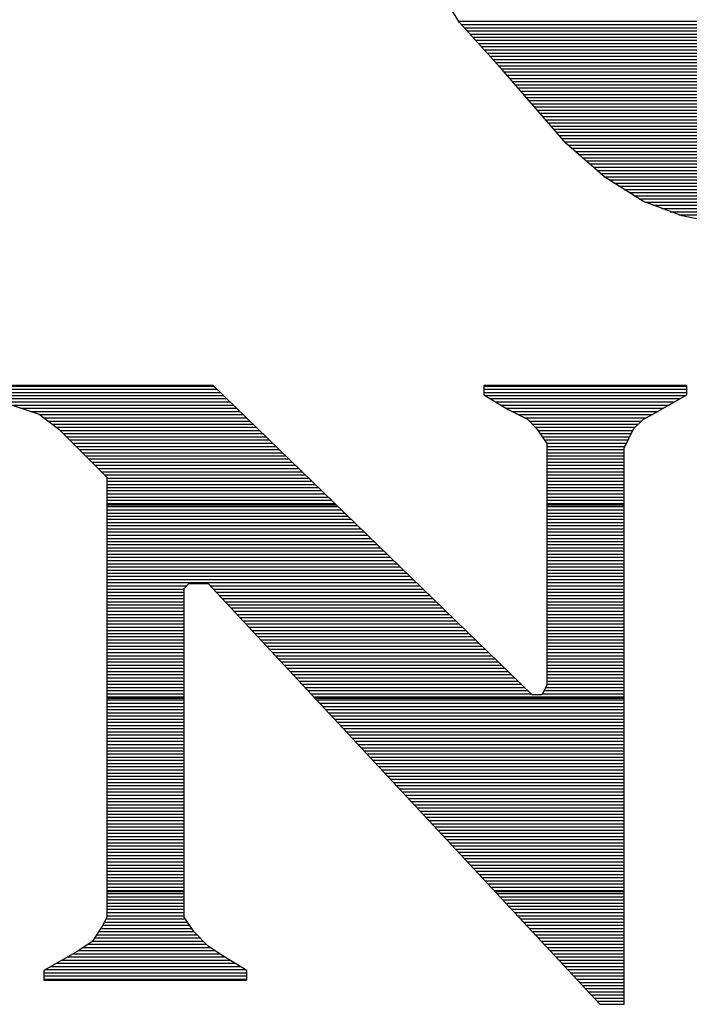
# Model space of a CAD drawing. Extents: x -394 to 5394, y -1015 to 6968.
# Tile 3 of 63: x 854 to 900, y -458 to -389. Entities that reach past the tile are written whole.
import ezdxf

# ---------------------------------------------------------------- set-up
doc = ezdxf.new("R2010")
doc.units = 0
doc.layers.add('DF_TITLE_BLOCK', color=2, linetype='CONTINUOUS')

msp = doc.modelspace()

# ---------------------------------------------------------------- linework, layer by layer
at = {"layer": 'DF_TITLE_BLOCK'}
for points in [[(884.2241, -389.39), (879.8441, -382.31)], [(884.2241, -389.39), (879.8441, -382.31)], [(884.2241, -389.39), (879.8441, -382.31)], [(884.1741, -389.3), (909.1741, -389.3)], [(887.2741, -392.77), (884.2241, -389.39)], [(887.2741, -392.77), (884.2241, -389.39)], [(887.2741, -392.77), (884.2241, -389.39)], [(884.3441, -389.52), (909.1541, -389.52)], [(884.5441, -389.75), (909.1241, -389.75)], [(884.7541, -389.97), (909.1041, -389.97)], [(884.9441, -390.19), (909.0841, -390.19)], [(885.1441, -390.41), (909.0541, -390.41)], [(885.3441, -390.63), (909.0341, -390.63)], [(885.5441, -390.85), (909.0041, -390.85)], [(885.7441, -391.07), (908.9741, -391.07)], [(885.9441, -391.29), (908.9541, -391.29)], [(886.1441, -391.52), (908.9341, -391.52)], [(886.3441, -391.74), (908.9041, -391.74)], [(886.5341, -391.96), (908.8841, -391.96)], [(886.7441, -392.18), (908.8741, -392.18)], [(886.9441, -392.4), (908.8741, -392.4)], [(887.1341, -392.63), (908.8741, -392.63)], [(891.6541, -397.83), (887.2741, -392.77)], [(891.6541, -397.83), (887.2741, -392.77)], [(891.6541, -397.83), (887.2741, -392.77)], [(887.3341, -392.84), (908.8741, -392.84)], [(887.5241, -393.06), (908.8741, -393.06)], [(887.7241, -393.29), (908.8741, -393.29)], [(887.9141, -393.51), (908.8841, -393.51)], [(888.1041, -393.73), (908.9341, -393.73)], [(888.2941, -393.95), (908.9741, -393.95)], [(888.4841, -394.17), (909.0341, -394.17)], [(888.6841, -394.4), (909.0841, -394.4)], [(888.8741, -394.62), (909.1241, -394.62)], [(889.0641, -394.84), (909.1741, -394.84)], [(889.2541, -395.06), (909.2241, -395.06)], [(889.4441, -395.28), (909.2741, -395.28)], [(889.6341, -395.5), (909.3241, -395.5)], [(889.8241, -395.72), (909.3741, -395.72)], [(890.0141, -395.94), (909.4241, -395.94)], [(890.2141, -396.17), (909.4741, -396.17)], [(890.4041, -396.39), (909.5241, -396.39)], [(890.5941, -396.61), (909.6041, -396.61)], [(890.7841, -396.83), (909.7041, -396.83)], [(890.9741, -397.05), (909.8141, -397.05)], [(891.1741, -397.27), (909.9141, -397.27)], [(891.3641, -397.49), (910.0241, -397.49)], [(891.5541, -397.71), (910.1241, -397.71)], [(894.3541, -400.19), (891.6541, -397.83)], [(894.3541, -400.19), (891.6541, -397.83)], [(894.3541, -400.19), (891.6541, -397.83)], [(891.7741, -397.94), (910.2241, -397.94)], [(892.0241, -398.16), (910.3341, -398.16)], [(892.2841, -398.38), (910.4341, -398.38)], [(892.5341, -398.6), (910.5341, -398.6)], [(892.7941, -398.82), (910.6441, -398.82)], [(893.0441, -399.04), (910.7441, -399.04)], [(893.2941, -399.26), (910.8541, -399.26)], [(893.5441, -399.48), (910.9541, -399.48)], [(893.7941, -399.71), (911.0641, -399.71)], [(894.0541, -399.93), (911.1641, -399.93)], [(894.3041, -400.15), (911.2741, -400.15)], [(897.0541, -401.88), (894.3541, -400.19)], [(897.0541, -401.88), (894.3541, -400.19)], [(897.0541, -401.88), (894.3541, -400.19)], [(894.6341, -400.37), (911.3741, -400.37)], [(894.9941, -400.59), (911.4841, -400.59)], [(895.3441, -400.82), (911.5841, -400.82)], [(895.7041, -401.03), (911.6841, -401.03)], [(896.0641, -401.25), (911.7941, -401.25)], [(896.4141, -401.48), (911.8941, -401.48)], [(896.7641, -401.7), (911.9941, -401.7)], [(899.7541, -402.89), (897.0541, -401.88)], [(899.7541, -402.89), (897.0541, -401.88)], [(899.7541, -402.89), (897.0541, -401.88)], [(897.1641, -401.92), (912.1041, -401.92)], [(897.7541, -402.14), (912.2041, -402.14)], [(898.3441, -402.36), (911.8041, -402.36)], [(898.9341, -402.59), (911.1441, -402.59)], [(899.5241, -402.81), (910.4741, -402.81)], [(903.1241, -403.57), (899.7541, -402.89)], [(903.1241, -403.57), (899.7541, -402.89)], [(903.1241, -403.57), (899.7541, -402.89)], [(867.0241, -414.71), (849.8041, -414.71)], [(867.0241, -414.71), (849.8041, -414.71)], [(867.0241, -414.71), (849.8041, -414.71)], [(849.8041, -414.76), (867.0741, -414.76)], [(849.8041, -414.98), (867.3041, -414.98)], [(849.8041, -415.04), (854.8741, -416.73)], [(849.8041, -415.04), (854.8741, -416.73)], [(849.8041, -415.04), (854.8741, -416.73)], [(889.2941, -436.31), (867.0241, -414.71)], [(889.2941, -436.31), (867.0241, -414.71)], [(889.2941, -436.31), (867.0241, -414.71)], [(900.0941, -414.71), (885.9241, -414.71)], [(885.9241, -414.71), (885.9241, -415.38)], [(900.0941, -414.71), (885.9241, -414.71)], [(885.9241, -414.71), (885.9241, -415.38)], [(885.9241, -414.71), (885.9241, -415.38)], [(900.0941, -414.71), (885.9241, -414.71)], [(885.9241, -414.76), (900.0941, -414.76)], [(885.9241, -414.98), (900.0941, -414.98)], [(900.0941, -415.38), (900.0941, -414.71)], [(900.0941, -415.38), (900.0941, -414.71)], [(900.0941, -415.38), (900.0941, -414.71)], [(850.2841, -415.2), (867.5341, -415.2)], [(850.9441, -415.43), (867.7541, -415.43)], [(851.6141, -415.64), (867.9841, -415.64)], [(885.9241, -415.2), (900.0941, -415.2)], [(885.9241, -415.38), (887.6041, -416.39)], [(885.9241, -415.38), (887.6041, -416.39)], [(885.9241, -415.38), (887.6041, -416.39)], [(885.9941, -415.43), (900.0141, -415.43)], [(886.3541, -415.64), (899.6341, -415.64)], [(897.7241, -416.73), (900.0941, -415.38)], [(897.7241, -416.73), (900.0941, -415.38)], [(897.7241, -416.73), (900.0941, -415.38)], [(852.2741, -415.86), (868.2141, -415.86)], [(852.9341, -416.09), (868.4441, -416.09)], [(853.6041, -416.31), (868.6741, -416.31)], [(886.7341, -415.86), (899.2441, -415.86)], [(887.0941, -416.09), (898.8541, -416.09)], [(887.4641, -416.31), (898.4641, -416.31)], [(887.6041, -416.39), (888.9541, -417.07)], [(887.6041, -416.39), (888.9541, -417.07)], [(887.6041, -416.39), (888.9541, -417.07)], [(854.2741, -416.53), (868.8941, -416.53)], [(854.8741, -416.73), (856.2241, -417.74)], [(854.8741, -416.73), (856.2241, -417.74)], [(854.8741, -416.73), (856.2241, -417.74)], [(854.8941, -416.75), (869.1241, -416.75)], [(855.1841, -416.97), (869.3541, -416.97)], [(887.8841, -416.53), (898.0841, -416.53)], [(888.3241, -416.75), (897.6841, -416.75)], [(888.7641, -416.97), (897.2441, -416.97)], [(888.9541, -417.07), (889.6241, -417.74)], [(888.9541, -417.07), (889.6241, -417.74)], [(888.9541, -417.07), (889.6241, -417.74)], [(896.3741, -417.74), (897.0541, -417.07)], [(896.3741, -417.74), (897.0541, -417.07)], [(896.3741, -417.74), (897.0541, -417.07)], [(897.0541, -417.07), (897.7241, -416.73)], [(897.0541, -417.07), (897.7241, -416.73)], [(897.0541, -417.07), (897.7241, -416.73)], [(855.4841, -417.2), (869.5841, -417.2)], [(855.7841, -417.42), (869.8141, -417.42)], [(856.0741, -417.63), (870.0341, -417.63)], [(856.2241, -417.74), (859.5941, -421.12)], [(856.2241, -417.74), (859.5941, -421.12)], [(856.2241, -417.74), (859.5941, -421.12)], [(889.0841, -417.2), (896.9341, -417.2)], [(889.3041, -417.42), (896.7041, -417.42)], [(889.5241, -417.63), (896.4841, -417.63)], [(889.6241, -417.74), (890.3041, -418.76)], [(889.6241, -417.74), (890.3041, -418.76)], [(889.6241, -417.74), (890.3041, -418.76)], [(895.7041, -419.09), (896.3741, -417.74)], [(895.7041, -419.09), (896.3741, -417.74)], [(895.7041, -419.09), (896.3741, -417.74)], [(856.3341, -417.86), (870.2741, -417.86)], [(856.5541, -418.08), (870.5041, -418.08)], [(856.7741, -418.3), (870.7241, -418.3)], [(889.7041, -417.86), (896.3241, -417.86)], [(889.8541, -418.08), (896.2141, -418.08)], [(890.0041, -418.3), (896.1041, -418.3)], [(856.9941, -418.52), (870.9541, -418.52)], [(857.2141, -418.74), (871.1841, -418.74)], [(857.4341, -418.97), (871.4141, -418.97)], [(857.6641, -419.19), (871.6441, -419.19)], [(890.1541, -418.52), (895.9841, -418.52)], [(890.3041, -418.74), (895.8841, -418.74)], [(890.3041, -418.76), (890.3041, -435.63)], [(890.3041, -418.76), (890.3041, -435.63)], [(890.3041, -418.76), (890.3041, -435.63)], [(890.3041, -418.97), (895.7641, -418.97)], [(890.3041, -419.19), (895.7041, -419.19)], [(895.7041, -457.91), (895.7041, -419.09)], [(895.7041, -457.91), (895.7041, -419.09)], [(895.7041, -457.91), (895.7041, -419.09)], [(857.8841, -419.41), (871.8641, -419.41)], [(858.1041, -419.63), (872.0941, -419.63)], [(858.3241, -419.85), (872.3241, -419.85)], [(890.3041, -419.41), (895.7041, -419.41)], [(890.3041, -419.63), (895.7041, -419.63)], [(890.3041, -419.85), (895.7041, -419.85)], [(858.5441, -420.07), (872.5541, -420.07)], [(858.7741, -420.29), (872.7841, -420.29)], [(858.9941, -420.51), (873.0041, -420.51)], [(890.3041, -420.07), (895.7041, -420.07)], [(890.3041, -420.29), (895.7041, -420.29)], [(890.3041, -420.51), (895.7041, -420.51)], [(859.2041, -420.74), (873.2341, -420.74)], [(859.4341, -420.96), (873.4641, -420.96)], [(859.5941, -421.12), (859.5941, -451.83)], [(859.5941, -421.12), (859.5941, -451.83)], [(859.5941, -421.12), (859.5941, -451.83)], [(859.5941, -421.18), (873.6941, -421.18)], [(890.3041, -420.74), (895.7041, -420.74)], [(890.3041, -420.96), (895.7041, -420.96)], [(890.3041, -421.18), (895.7041, -421.18)], [(859.5941, -421.4), (873.9241, -421.4)], [(859.5941, -421.62), (874.1441, -421.62)], [(859.5941, -421.84), (874.3741, -421.84)], [(890.3041, -421.4), (895.7041, -421.4)], [(890.3041, -421.62), (895.7041, -421.62)], [(890.3041, -421.84), (895.7041, -421.84)], [(859.5941, -422.06), (874.6041, -422.06)], [(859.5941, -422.28), (874.8341, -422.28)], [(859.5941, -422.51), (875.0641, -422.51)], [(890.3041, -422.06), (895.7041, -422.06)], [(890.3041, -422.28), (895.7041, -422.28)], [(890.3041, -422.51), (895.7041, -422.51)], [(859.5941, -422.73), (875.2841, -422.73)], [(859.5941, -422.95), (875.5241, -422.95)], [(859.5941, -423.04), (875.6141, -423.04)], [(859.5941, -423.17), (875.7541, -423.17)], [(890.3041, -422.73), (895.7041, -422.73)], [(890.3041, -422.95), (895.7041, -422.95)], [(890.3041, -423.04), (895.7041, -423.04)], [(890.3041, -423.17), (895.7041, -423.17)], [(859.5941, -423.39), (875.9741, -423.39)], [(859.5941, -423.62), (876.2041, -423.62)], [(859.5941, -423.83), (876.4341, -423.83)], [(890.3041, -423.39), (895.7041, -423.39)], [(890.3041, -423.62), (895.7041, -423.62)], [(890.3041, -423.83), (895.7041, -423.83)], [(859.5941, -424.05), (876.6641, -424.05)], [(859.5941, -424.28), (876.8941, -424.28)], [(859.5941, -424.5), (877.1141, -424.5)], [(890.3041, -424.05), (895.7041, -424.05)], [(890.3041, -424.28), (895.7041, -424.28)], [(890.3041, -424.5), (895.7041, -424.5)], [(859.5941, -424.72), (877.3441, -424.72)], [(859.5941, -424.94), (877.5741, -424.94)], [(859.5941, -425.16), (877.8041, -425.16)], [(890.3041, -424.72), (895.7041, -424.72)], [(890.3041, -424.94), (895.7041, -424.94)], [(890.3041, -425.16), (895.7041, -425.16)], [(859.5941, -425.39), (878.0341, -425.39)], [(859.5941, -425.61), (878.2541, -425.61)], [(859.5941, -425.82), (878.4841, -425.82)], [(859.5941, -426.05), (878.7141, -426.05)], [(890.3041, -425.39), (895.7041, -425.39)], [(890.3041, -425.61), (895.7041, -425.61)], [(890.3041, -425.82), (895.7041, -425.82)], [(890.3041, -426.05), (895.7041, -426.05)], [(859.5941, -426.27), (878.9441, -426.27)], [(859.5941, -426.49), (879.1741, -426.49)], [(859.5941, -426.71), (879.3941, -426.71)], [(890.3041, -426.27), (895.7041, -426.27)], [(890.3041, -426.49), (895.7041, -426.49)], [(890.3041, -426.71), (895.7041, -426.71)], [(859.5941, -426.93), (879.6241, -426.93)], [(859.5941, -427.16), (879.8541, -427.16)], [(859.5941, -427.38), (880.0841, -427.38)], [(890.3041, -426.93), (895.7041, -426.93)], [(890.3041, -427.16), (895.7041, -427.16)], [(890.3041, -427.38), (895.7041, -427.38)], [(859.5941, -427.6), (880.3141, -427.6)], [(859.5941, -427.82), (880.5441, -427.82)], [(859.5941, -428.04), (880.7741, -428.04)], [(890.3041, -427.6), (895.7041, -427.6)], [(890.3041, -427.82), (895.7041, -427.82)], [(890.3041, -428.04), (895.7041, -428.04)], [(859.5941, -428.26), (881.0041, -428.26)], [(859.5941, -428.48), (881.2241, -428.48)], [(859.5941, -428.7), (865.1641, -428.7)], [(864.9941, -428.88), (865.3241, -428.54)], [(864.9941, -428.88), (865.3241, -428.54)], [(864.9941, -428.88), (865.3241, -428.54)], [(865.3241, -428.54), (866.6741, -428.54)], [(865.3241, -428.54), (866.6741, -428.54)], [(865.3241, -428.54), (866.6741, -428.54)], [(866.6741, -428.54), (894.0241, -457.91)], [(866.6741, -428.54), (894.0241, -457.91)], [(866.6741, -428.54), (894.0241, -457.91)], [(866.8241, -428.7), (881.4541, -428.7)], [(890.3041, -428.26), (895.7041, -428.26)], [(890.3041, -428.48), (895.7041, -428.48)], [(890.3041, -428.7), (895.7041, -428.7)], [(859.5941, -428.93), (864.9941, -428.93)], [(859.5941, -429.15), (864.9941, -429.15)], [(859.5941, -429.37), (864.9941, -429.37)], [(864.9941, -451.83), (864.9941, -428.88)], [(864.9941, -451.83), (864.9941, -428.88)], [(864.9941, -451.83), (864.9941, -428.88)], [(867.0341, -428.93), (881.6841, -428.93)], [(867.2441, -429.15), (881.9141, -429.15)], [(867.4441, -429.37), (882.1441, -429.37)], [(890.3041, -428.93), (895.7041, -428.93)], [(890.3041, -429.15), (895.7041, -429.15)], [(890.3041, -429.37), (895.7041, -429.37)], [(859.5941, -429.59), (864.9941, -429.59)], [(859.5941, -429.81), (864.9941, -429.81)], [(859.5941, -430.03), (864.9941, -430.03)], [(867.6541, -429.59), (882.3641, -429.59)], [(867.8641, -429.81), (882.5941, -429.81)], [(868.0741, -430.03), (882.8241, -430.03)], [(890.3041, -429.59), (895.7041, -429.59)], [(890.3041, -429.81), (895.7041, -429.81)], [(890.3041, -430.03), (895.7041, -430.03)], [(859.5941, -430.25), (864.9941, -430.25)], [(859.5941, -430.47), (864.9941, -430.47)], [(859.5941, -430.7), (864.9941, -430.7)], [(868.2741, -430.25), (883.0541, -430.25)], [(868.4741, -430.47), (883.2841, -430.47)], [(868.6841, -430.7), (883.5041, -430.7)], [(890.3041, -430.25), (895.7041, -430.25)], [(890.3041, -430.47), (895.7041, -430.47)], [(890.3041, -430.7), (895.7041, -430.7)], [(859.5941, -430.92), (864.9941, -430.92)], [(859.5941, -431.14), (864.9941, -431.14)], [(859.5941, -431.36), (864.9941, -431.36)], [(868.8941, -430.92), (883.7341, -430.92)], [(869.0941, -431.14), (883.9641, -431.14)], [(869.3041, -431.36), (884.1941, -431.36)], [(890.3041, -430.92), (895.7041, -430.92)], [(890.3041, -431.14), (895.7041, -431.14)], [(890.3041, -431.36), (895.7041, -431.36)], [(859.5941, -431.58), (864.9941, -431.58)], [(859.5941, -431.81), (864.9941, -431.81)], [(859.5941, -432.02), (864.9941, -432.02)], [(859.5941, -432.24), (864.9941, -432.24)], [(869.5141, -431.58), (884.4241, -431.58)], [(869.7141, -431.81), (884.6441, -431.81)], [(869.9241, -432.02), (884.8741, -432.02)], [(870.1241, -432.24), (885.1041, -432.24)], [(890.3041, -431.58), (895.7041, -431.58)], [(890.3041, -431.81), (895.7041, -431.81)], [(890.3041, -432.02), (895.7041, -432.02)], [(890.3041, -432.24), (895.7041, -432.24)], [(859.5941, -432.47), (864.9941, -432.47)], [(859.5941, -432.69), (864.9941, -432.69)], [(859.5941, -432.91), (864.9941, -432.91)], [(870.3341, -432.47), (885.3341, -432.47)], [(870.5441, -432.69), (885.5641, -432.69)], [(870.7441, -432.91), (885.7941, -432.91)], [(890.3041, -432.47), (895.7041, -432.47)], [(890.3041, -432.69), (895.7041, -432.69)], [(890.3041, -432.91), (895.7041, -432.91)], [(859.5941, -433.13), (864.9941, -433.13)], [(859.5941, -433.35), (864.9941, -433.35)], [(859.5941, -433.58), (864.9941, -433.58)], [(870.9541, -433.13), (886.0241, -433.13)], [(871.1641, -433.35), (886.2541, -433.35)], [(871.3641, -433.58), (886.4741, -433.58)], [(890.3041, -433.13), (895.7041, -433.13)], [(890.3041, -433.35), (895.7041, -433.35)], [(890.3041, -433.58), (895.7041, -433.58)], [(859.5941, -433.8), (864.9941, -433.8)], [(859.5941, -434.01), (864.9941, -434.01)], [(859.5941, -434.24), (864.9941, -434.24)], [(871.5641, -433.8), (886.7041, -433.8)], [(871.7741, -434.01), (886.9341, -434.01)], [(871.9841, -434.24), (887.1641, -434.24)], [(890.3041, -433.8), (895.7041, -433.8)], [(890.3041, -434.01), (895.7041, -434.01)], [(890.3041, -434.24), (895.7041, -434.24)], [(859.5941, -434.46), (864.9941, -434.46)], [(859.5941, -434.68), (864.9941, -434.68)], [(859.5941, -434.9), (864.9941, -434.9)], [(872.1841, -434.46), (887.3941, -434.46)], [(872.3941, -434.68), (887.6141, -434.68)], [(872.6041, -434.9), (887.8441, -434.9)], [(890.3041, -434.46), (895.7041, -434.46)], [(890.3041, -434.68), (895.7041, -434.68)], [(890.3041, -434.9), (895.7041, -434.9)], [(859.5941, -435.12), (864.9941, -435.12)], [(859.5941, -435.35), (864.9941, -435.35)], [(859.5941, -435.57), (864.9941, -435.57)], [(872.8141, -435.12), (888.0741, -435.12)], [(873.0141, -435.35), (888.3041, -435.35)], [(873.2141, -435.57), (888.5341, -435.57)], [(890.3041, -435.63), (889.9741, -436.31)], [(890.3041, -435.63), (889.9741, -436.31)], [(890.3041, -435.63), (889.9741, -436.31)], [(890.3041, -435.12), (895.7041, -435.12)], [(890.3041, -435.35), (895.7041, -435.35)], [(890.3041, -435.57), (895.7041, -435.57)], [(859.5941, -435.79), (864.9941, -435.79)], [(859.5941, -436.01), (864.9941, -436.01)], [(859.5941, -436.23), (864.9941, -436.23)], [(873.4241, -435.79), (888.7541, -435.79)], [(873.6341, -436.01), (888.9841, -436.01)], [(873.8341, -436.23), (889.2141, -436.23)], [(889.9741, -436.31), (889.2941, -436.31)], [(889.9741, -436.31), (889.2941, -436.31)], [(889.9741, -436.31), (889.2941, -436.31)], [(890.0041, -436.23), (895.7041, -436.23)], [(890.1141, -436.01), (895.7041, -436.01)], [(890.2241, -435.79), (895.7041, -435.79)], [(859.5941, -436.45), (864.9941, -436.45)], [(859.5941, -436.54), (864.9941, -436.54)], [(859.5941, -436.67), (864.9941, -436.67)], [(859.5941, -436.89), (864.9941, -436.89)], [(874.0441, -436.45), (895.7041, -436.45)], [(874.1241, -436.54), (895.7041, -436.54)], [(874.2541, -436.67), (895.7041, -436.67)], [(874.4541, -436.89), (895.7041, -436.89)], [(859.5941, -437.12), (864.9941, -437.12)], [(859.5941, -437.34), (864.9941, -437.34)], [(859.5941, -437.56), (864.9941, -437.56)], [(874.6641, -437.12), (895.7041, -437.12)], [(874.8641, -437.34), (895.7041, -437.34)], [(875.0741, -437.56), (895.7041, -437.56)], [(859.5941, -437.78), (864.9941, -437.78)], [(859.5941, -438), (864.9941, -438)], [(859.5941, -438.22), (864.9941, -438.22)], [(875.2841, -437.78), (895.7041, -437.78)], [(875.4841, -438), (895.7041, -438)], [(875.6941, -438.22), (895.7041, -438.22)], [(859.5941, -438.44), (864.9941, -438.44)], [(859.5941, -438.66), (864.9941, -438.66)], [(859.5941, -438.89), (864.9941, -438.89)], [(859.5941, -439.11), (864.9941, -439.11)], [(875.9041, -438.44), (895.7041, -438.44)], [(876.1041, -438.66), (895.7041, -438.66)], [(876.3041, -438.89), (895.7041, -438.89)], [(876.5141, -439.11), (895.7041, -439.11)], [(859.5941, -439.33), (864.9941, -439.33)], [(859.5941, -439.55), (864.9941, -439.55)], [(859.5941, -439.77), (864.9941, -439.77)], [(876.7241, -439.33), (895.7041, -439.33)], [(876.9241, -439.55), (895.7041, -439.55)], [(877.1341, -439.77), (895.7041, -439.77)], [(859.5941, -440), (864.9941, -440)], [(859.5941, -440.21), (864.9941, -440.21)], [(859.5941, -440.43), (864.9941, -440.43)], [(877.3441, -440), (895.7041, -440)], [(877.5541, -440.21), (895.7041, -440.21)], [(877.7541, -440.43), (895.7041, -440.43)], [(859.5941, -440.66), (864.9941, -440.66)], [(859.5941, -440.88), (864.9941, -440.88)], [(859.5941, -441.1), (864.9941, -441.1)], [(877.9541, -440.66), (895.7041, -440.66)], [(878.1641, -440.88), (895.7041, -440.88)], [(878.3741, -441.1), (895.7041, -441.1)], [(859.5941, -441.32), (864.9941, -441.32)], [(859.5941, -441.54), (864.9941, -441.54)], [(859.5941, -441.77), (864.9941, -441.77)], [(878.5741, -441.32), (895.7041, -441.32)], [(878.7841, -441.54), (895.7041, -441.54)], [(878.9941, -441.77), (895.7041, -441.77)], [(859.5941, -441.99), (864.9941, -441.99)], [(859.5941, -442.2), (864.9941, -442.2)], [(859.5941, -442.43), (864.9941, -442.43)], [(879.1941, -441.99), (895.7041, -441.99)], [(879.4041, -442.2), (895.7041, -442.2)], [(879.6041, -442.43), (895.7041, -442.43)], [(859.5941, -442.65), (864.9941, -442.65)], [(859.5941, -442.87), (864.9941, -442.87)], [(859.5941, -443.09), (864.9941, -443.09)], [(879.8141, -442.65), (895.7041, -442.65)], [(880.0241, -442.87), (895.7041, -442.87)], [(880.2241, -443.09), (895.7041, -443.09)], [(859.5941, -443.31), (864.9941, -443.31)], [(859.5941, -443.54), (864.9941, -443.54)], [(859.5941, -443.76), (864.9941, -443.76)], [(880.4341, -443.31), (895.7041, -443.31)], [(880.6441, -443.54), (895.7041, -443.54)], [(880.8441, -443.76), (895.7041, -443.76)], [(859.5941, -443.98), (864.9941, -443.98)], [(859.5941, -444.2), (864.9941, -444.2)], [(859.5941, -444.42), (864.9941, -444.42)], [(881.0441, -443.98), (895.7041, -443.98)], [(881.2541, -444.2), (895.7041, -444.2)], [(881.4641, -444.42), (895.7041, -444.42)], [(859.5941, -444.64), (864.9941, -444.64)], [(859.5941, -444.86), (864.9941, -444.86)], [(859.5941, -445.08), (864.9941, -445.08)], [(881.6741, -444.64), (895.7041, -444.64)], [(881.8741, -444.86), (895.7041, -444.86)], [(882.0841, -445.08), (895.7041, -445.08)], [(859.5941, -445.31), (864.9941, -445.31)], [(859.5941, -445.53), (864.9941, -445.53)], [(859.5941, -445.75), (864.9941, -445.75)], [(859.5941, -445.97), (864.9941, -445.97)], [(882.2941, -445.31), (895.7041, -445.31)], [(882.4941, -445.53), (895.7041, -445.53)], [(882.6941, -445.75), (895.7041, -445.75)], [(882.9041, -445.97), (895.7041, -445.97)], [(859.5941, -446.19), (864.9941, -446.19)], [(859.5941, -446.41), (864.9941, -446.41)], [(859.5941, -446.63), (864.9941, -446.63)], [(883.1141, -446.19), (895.7041, -446.19)], [(883.3141, -446.41), (895.7041, -446.41)], [(883.5241, -446.63), (895.7041, -446.63)], [(859.5941, -446.85), (864.9941, -446.85)], [(859.5941, -447.08), (864.9941, -447.08)], [(859.5941, -447.3), (864.9941, -447.3)], [(883.7341, -446.85), (895.7041, -446.85)], [(883.9341, -447.08), (895.7041, -447.08)], [(884.1441, -447.3), (895.7041, -447.3)], [(859.5941, -447.52), (864.9941, -447.52)], [(859.5941, -447.74), (864.9941, -447.74)], [(859.5941, -447.96), (864.9941, -447.96)], [(884.3441, -447.52), (895.7041, -447.52)], [(884.5541, -447.74), (895.7041, -447.74)], [(884.7641, -447.96), (895.7041, -447.96)], [(859.5941, -448.19), (864.9941, -448.19)], [(859.5941, -448.4), (864.9941, -448.4)], [(859.5941, -448.62), (864.9941, -448.62)], [(884.9641, -448.19), (895.7041, -448.19)], [(885.1741, -448.4), (895.7041, -448.4)], [(885.3841, -448.62), (895.7041, -448.62)], [(859.5941, -448.85), (864.9941, -448.85)], [(859.5941, -449.07), (864.9941, -449.07)], [(859.5941, -449.29), (864.9941, -449.29)], [(885.5841, -448.85), (895.7041, -448.85)], [(885.7841, -449.07), (895.7041, -449.07)], [(885.9941, -449.29), (895.7041, -449.29)], [(859.5941, -449.51), (864.9941, -449.51)], [(859.5941, -449.73), (864.9941, -449.73)], [(859.5941, -449.96), (864.9941, -449.96)], [(859.5941, -450.04), (864.9941, -450.04)], [(886.2041, -449.51), (895.7041, -449.51)], [(886.4141, -449.73), (895.7041, -449.73)], [(886.6141, -449.96), (895.7041, -449.96)], [(886.6941, -450.04), (895.7041, -450.04)], [(859.5941, -450.18), (864.9941, -450.18)], [(859.5941, -450.4), (864.9941, -450.4)], [(859.5941, -450.62), (864.9941, -450.62)], [(886.8241, -450.18), (895.7041, -450.18)], [(887.0341, -450.4), (895.7041, -450.4)], [(887.2341, -450.62), (895.7041, -450.62)], [(859.5941, -450.84), (864.9941, -450.84)], [(859.5941, -451.06), (864.9941, -451.06)], [(859.5941, -451.28), (864.9941, -451.28)], [(887.4341, -450.84), (895.7041, -450.84)], [(887.6441, -451.06), (895.7041, -451.06)], [(887.8541, -451.28), (895.7041, -451.28)], [(859.5941, -451.83), (859.2541, -452.51)], [(859.5941, -451.83), (859.2541, -452.51)], [(859.5941, -451.83), (859.2541, -452.51)], [(859.4241, -452.17), (865.2241, -452.17)], [(859.5341, -451.95), (865.0741, -451.95)], [(859.5941, -451.5), (864.9941, -451.5)], [(859.5941, -451.73), (864.9941, -451.73)], [(865.6741, -452.84), (864.9941, -451.83)], [(865.6741, -452.84), (864.9941, -451.83)], [(865.6741, -452.84), (864.9941, -451.83)], [(888.0541, -451.5), (895.7041, -451.5)], [(888.2641, -451.73), (895.7041, -451.73)], [(888.4741, -451.95), (895.7041, -451.95)], [(888.6741, -452.17), (895.7041, -452.17)], [(859.2541, -452.51), (858.5741, -453.52)], [(859.2541, -452.51), (858.5741, -453.52)], [(859.2541, -452.51), (858.5741, -453.52)], [(859.0341, -452.83), (865.6541, -452.83)], [(859.1841, -452.61), (865.5141, -452.61)], [(859.3141, -452.39), (865.3641, -452.39)], [(866.6741, -453.86), (865.6741, -452.84)], [(866.6741, -453.86), (865.6741, -452.84)], [(866.6741, -453.86), (865.6741, -452.84)], [(888.8841, -452.39), (895.7041, -452.39)], [(889.0841, -452.61), (895.7041, -452.61)], [(889.2941, -452.83), (895.7041, -452.83)], [(858.5741, -453.52), (857.5741, -454.19)], [(858.5741, -453.52), (857.5741, -454.19)], [(858.5741, -453.52), (857.5741, -454.19)], [(858.5941, -453.5), (866.3241, -453.5)], [(858.7441, -453.27), (866.1041, -453.27)], [(858.8941, -453.05), (865.8841, -453.05)], [(889.5041, -453.05), (895.7041, -453.05)], [(889.7041, -453.27), (895.7041, -453.27)], [(889.9141, -453.5), (895.7041, -453.5)], [(857.5741, -454.19), (855.2041, -455.54)], [(857.5741, -454.19), (855.2041, -455.54)], [(857.5741, -454.19), (855.2041, -455.54)], [(857.6141, -454.16), (867.1441, -454.16)], [(857.9441, -453.94), (866.8041, -453.94)], [(858.2741, -453.72), (866.5441, -453.72)], [(867.6941, -454.53), (866.6741, -453.86)], [(867.6941, -454.53), (866.6741, -453.86)], [(867.6941, -454.53), (866.6741, -453.86)], [(890.1241, -453.72), (895.7041, -453.72)], [(890.3241, -453.94), (895.7041, -453.94)], [(890.5241, -454.16), (895.7041, -454.16)], [(856.4641, -454.82), (868.1841, -454.82)], [(856.8541, -454.6), (867.8141, -454.6)], [(857.2341, -454.38), (867.4741, -454.38)], [(869.3741, -455.54), (867.6941, -454.53)], [(869.3741, -455.54), (867.6941, -454.53)], [(869.3741, -455.54), (867.6941, -454.53)], [(890.7341, -454.38), (895.7041, -454.38)], [(890.9441, -454.6), (895.7041, -454.6)], [(891.1541, -454.82), (895.7041, -454.82)], [(855.2041, -455.54), (855.2041, -456.22)], [(855.2041, -455.54), (855.2041, -456.22)], [(855.2041, -455.54), (855.2041, -456.22)], [(855.3041, -455.49), (869.2841, -455.49)], [(855.6841, -455.27), (868.9241, -455.27)], [(856.0741, -455.04), (868.5541, -455.04)], [(869.3741, -456.22), (869.3741, -455.54)], [(869.3741, -456.22), (869.3741, -455.54)], [(869.3741, -456.22), (869.3741, -455.54)], [(891.3541, -455.04), (895.7041, -455.04)], [(891.5641, -455.27), (895.7041, -455.27)], [(891.7741, -455.49), (895.7041, -455.49)], [(855.2041, -455.71), (869.3741, -455.71)], [(855.2041, -455.93), (869.3741, -455.93)], [(855.2041, -456.15), (869.3741, -456.15)], [(855.2041, -456.22), (869.3741, -456.22)], [(855.2041, -456.22), (869.3741, -456.22)], [(855.2041, -456.22), (869.3741, -456.22)], [(891.9741, -455.71), (895.7041, -455.71)], [(892.1741, -455.93), (895.7041, -455.93)], [(892.3841, -456.15), (895.7041, -456.15)], [(892.5941, -456.38), (895.7041, -456.38)], [(892.7941, -456.6), (895.7041, -456.6)], [(893.0041, -456.81), (895.7041, -456.81)], [(893.2141, -457.04), (895.7041, -457.04)], [(893.4141, -457.26), (895.7041, -457.26)], [(893.6241, -457.48), (895.7041, -457.48)], [(893.8241, -457.7), (895.7041, -457.7)], [(894.0241, -457.91), (895.7041, -457.91)], [(894.0241, -457.91), (895.7041, -457.91)], [(894.0241, -457.91), (895.7041, -457.91)]]:
    msp.add_lwpolyline(points, dxfattribs=at)

doc.saveas('drawing.dxf')
